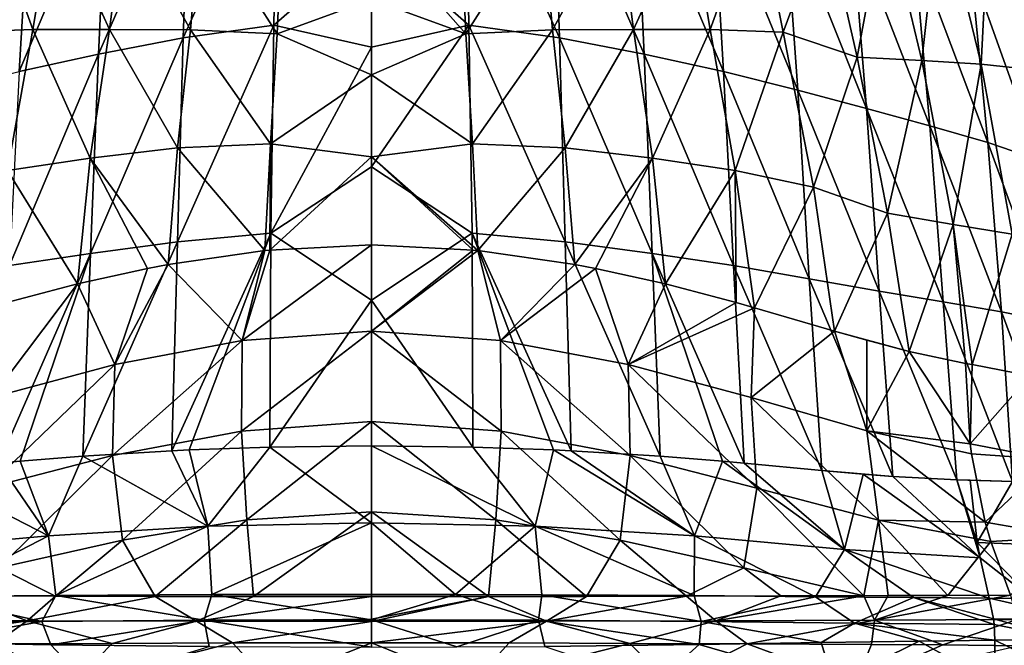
# Model space of a CAD drawing. Header units: millimetres. Extents: x -110 to 119, y -127 to 212.
# Tile 3 of 186: x -11 to 19, y -114 to -96. Entities that reach past the tile are written whole.
import ezdxf

# ---------------------------------------------------------------- set-up
doc = ezdxf.new("R2010")
doc.units = ezdxf.units.MM
doc.header["$LTSCALE"] = 26.699852
for name, color, linetype in [('105', 7, 'CONTINUOUS'), ('107', 7, 'CONTINUOUS'), ('108', 7, 'CONTINUOUS'), ('110', 7, 'CONTINUOUS'), ('111', 7, 'CONTINUOUS'), ('112', 7, 'CONTINUOUS'), ('114', 7, 'CONTINUOUS'), ('115', 7, 'CONTINUOUS'), ('116', 7, 'CONTINUOUS'), ('120', 7, 'CONTINUOUS'), ('121', 7, 'CONTINUOUS'), ('122', 7, 'CONTINUOUS'), ('126', 7, 'CONTINUOUS'), ('127', 7, 'CONTINUOUS'), ('89', 7, 'CONTINUOUS'), ('90', 7, 'CONTINUOUS'), ('97', 7, 'CONTINUOUS'), ('98', 7, 'CONTINUOUS')]:
    doc.layers.add(name, color=color, linetype=linetype)

msp = doc.modelspace()

# ---------------------------------------------------------------- linework, layer by layer
at = {"layer": '105', "color": 7, "linetype": 'CONTINUOUS', "true_color": 0xa2afbf}
for points in [[(-8.976, -115.5, 76.374), (-14.552, -115.5, 78.766), (-11.336, -114.314, 77.224), (-8.976, -115.5, 76.374)], [(-7.803, -114.297, 76.032), (-8.976, -115.5, 76.374), (-11.336, -114.314, 77.224), (-7.803, -114.297, 76.032)], [(-3.033, -115.5, 75.154), (-8.976, -115.5, 76.374), (-4.178, -114.284, 75.292), (-3.033, -115.5, 75.154)], [(-4.178, -114.284, 75.292), (-8.976, -115.5, 76.374), (-7.803, -114.297, 76.032), (-4.178, -114.284, 75.292)], [(0, -114.277, 75), (-3.033, -115.5, 75.154), (-4.178, -114.284, 75.292), (0, -114.277, 75)], [(3.033, -115.5, 75.154), (-3.033, -115.5, 75.154), (0, -114.277, 75), (3.033, -115.5, 75.154)], [(4.148, -114.284, 75.288), (3.033, -115.5, 75.154), (0, -114.277, 75), (4.148, -114.284, 75.288)], [(7.773, -114.297, 76.024), (3.033, -115.5, 75.154), (4.148, -114.284, 75.288), (7.773, -114.297, 76.024)], [(8.976, -115.5, 76.374), (3.033, -115.5, 75.154), (7.773, -114.297, 76.024), (8.976, -115.5, 76.374)], [(11.305, -114.314, 77.211), (8.976, -115.5, 76.374), (7.773, -114.297, 76.024), (11.305, -114.314, 77.211)], [(14.552, -115.5, 78.766), (8.976, -115.5, 76.374), (11.305, -114.314, 77.211), (14.552, -115.5, 78.766)], [(15.044, -114.33, 79.044), (14.552, -115.5, 78.766), (11.305, -114.314, 77.211), (15.044, -114.33, 79.044)], [(17.186, -114.343, 80.411), (14.552, -115.5, 78.766), (15.044, -114.33, 79.044), (17.186, -114.343, 80.411)], [(19.484, -114.366, 82.188), (14.552, -115.5, 78.766), (17.186, -114.343, 80.411), (19.484, -114.366, 82.188)]]:
    msp.add_3dface(points, dxfattribs=at)
at = {"layer": '107', "color": 7, "linetype": 'CONTINUOUS', "true_color": 0xa2afbf}
for points in [[(18.75, -114.205, 108.919), (21.421, -115.5, 106.279), (20.945, -114.175, 106.836), (18.75, -114.205, 108.919)], [(18.75, -115.5, 108.919), (21.421, -115.5, 106.279), (18.75, -114.205, 108.919), (18.75, -115.5, 108.919)]]:
    msp.add_3dface(points, dxfattribs=at)
at = {"layer": '108', "color": 7, "linetype": 'CONTINUOUS', "true_color": 0xa2afbf}
for points in [[(-13.906, -115.5, 112.082), (-8.555, -115.5, 114.253), (-13.42, -114.275, 112.331), (-13.906, -115.5, 112.082)], [(-13.42, -114.275, 112.331), (-8.555, -115.5, 114.253), (-9.64, -114.336, 113.909), (-13.42, -114.275, 112.331)], [(9.855, -114.333, 113.835), (13.906, -115.5, 112.082), (13.532, -114.274, 112.275), (9.855, -114.333, 113.835)], [(13.532, -114.274, 112.275), (13.906, -115.5, 112.082), (16.48, -114.227, 110.568), (13.532, -114.274, 112.275)], [(13.906, -115.5, 112.082), (18.75, -115.5, 108.919), (16.48, -114.227, 110.568), (13.906, -115.5, 112.082)], [(18.75, -115.5, 108.919), (18.75, -114.205, 108.919), (16.48, -114.227, 110.568), (18.75, -115.5, 108.919)], [(-9.64, -114.336, 113.909), (-8.555, -115.5, 114.253), (-4.884, -114.388, 115.1), (-9.64, -114.336, 113.909)], [(5.215, -114.386, 115.043), (8.555, -115.5, 114.253), (9.855, -114.333, 113.835), (5.215, -114.386, 115.043)], [(8.555, -115.5, 114.253), (13.906, -115.5, 112.082), (9.855, -114.333, 113.835), (8.555, -115.5, 114.253)]]:
    msp.add_3dface(points, dxfattribs=at)
at = {"layer": '110', "color": 7, "linetype": 'CONTINUOUS', "true_color": 0xa2afbf}
for points in [[(-3.057, -102.479, 75.841), (0, -102.324, 75.583), (-3.886, -105.191, 76.794), (-3.057, -102.479, 75.841)], [(0, -102.324, 75.583), (0, -104.912, 76.438), (-3.886, -105.191, 76.794), (0, -102.324, 75.583)], [(-6.118, -102.912, 76.59), (-3.203, -102.494, 75.866), (-3.886, -105.191, 76.794), (-6.118, -102.912, 76.59)], [(-3.203, -102.494, 75.866), (-3.057, -102.479, 75.841), (-3.886, -105.191, 76.794), (-3.203, -102.494, 75.866)], [(-8.842, -103.497, 77.623), (-6.738, -103.03, 76.796), (-7.721, -105.92, 77.792), (-8.842, -103.497, 77.623)], [(-6.738, -103.03, 76.796), (-6.118, -102.912, 76.59), (-7.721, -105.92, 77.792), (-6.738, -103.03, 76.796)], [(-6.118, -102.912, 76.59), (-3.886, -105.191, 76.794), (-7.721, -105.92, 77.792), (-6.118, -102.912, 76.59)], [(-10.969, -104.057, 78.648), (-8.842, -103.497, 77.623), (-11.427, -106.912, 79.283), (-10.969, -104.057, 78.648)], [(-8.842, -103.497, 77.623), (-7.721, -105.92, 77.792), (-11.427, -106.912, 79.283), (-8.842, -103.497, 77.623)], [(0, -107.634, 76.687), (-3.903, -107.918, 76.973), (0, -104.912, 76.438), (0, -107.634, 76.687)], [(0, -104.912, 76.438), (-3.903, -107.918, 76.973), (-3.886, -105.191, 76.794), (0, -104.912, 76.438)], [(-3.903, -107.918, 76.973), (-7.784, -108.653, 77.79), (-3.886, -105.191, 76.794), (-3.903, -107.918, 76.973)], [(-3.886, -105.191, 76.794), (-7.784, -108.653, 77.79), (-7.721, -105.92, 77.792), (-3.886, -105.191, 76.794)], [(-7.784, -108.653, 77.79), (-11.591, -109.632, 79.058), (-7.721, -105.92, 77.792), (-7.784, -108.653, 77.79)], [(-7.721, -105.92, 77.792), (-11.591, -109.632, 79.058), (-11.427, -106.912, 79.283), (-7.721, -105.92, 77.792)], [(0, -107.634, 76.687), (-3.743, -110.581, 76.507), (-3.903, -107.918, 76.973), (0, -107.634, 76.687)], [(0, -110.342, 76.314), (-3.743, -110.581, 76.507), (0, -107.634, 76.687), (0, -110.342, 76.314)], [(-3.903, -107.918, 76.973), (-7.485, -111.199, 77.082), (-7.784, -108.653, 77.79), (-3.903, -107.918, 76.973)], [(-3.743, -110.581, 76.507), (-7.485, -111.199, 77.082), (-3.903, -107.918, 76.973), (-3.743, -110.581, 76.507)], [(-7.784, -108.653, 77.79), (-11.205, -112.029, 78.024), (-11.591, -109.632, 79.058), (-7.784, -108.653, 77.79)], [(-7.485, -111.199, 77.082), (-11.205, -112.029, 78.024), (-7.784, -108.653, 77.79), (-7.485, -111.199, 77.082)], [(-3.743, -110.581, 76.507), (0, -110.342, 76.314), (-3.552, -112.891, 75.555), (-3.743, -110.581, 76.507)], [(-3.552, -112.891, 75.555), (0, -110.342, 76.314), (0, -112.893, 75.338), (-3.552, -112.891, 75.555)], [(-7.485, -111.199, 77.082), (-3.743, -110.581, 76.507), (-6.5, -112.884, 76.072), (-7.485, -111.199, 77.082)], [(-6.5, -112.884, 76.072), (-3.743, -110.581, 76.507), (-3.552, -112.891, 75.555), (-6.5, -112.884, 76.072)], [(-11.205, -112.029, 78.024), (-7.485, -111.199, 77.082), (-9.506, -112.877, 76.928), (-11.205, -112.029, 78.024)], [(-9.506, -112.877, 76.928), (-7.485, -111.199, 77.082), (-6.5, -112.884, 76.072), (-9.506, -112.877, 76.928)], [(-12.342, -112.87, 78.066), (-11.205, -112.029, 78.024), (-9.506, -112.877, 76.928), (-12.342, -112.87, 78.066)]]:
    msp.add_3dface(points, dxfattribs=at)
at = {"layer": '111', "color": 7, "linetype": 'CONTINUOUS', "true_color": 0xa2afbf}
for points in [[(0, -102.324, 75.583), (3.057, -102.479, 75.841), (0, -104.912, 76.438), (0, -102.324, 75.583)], [(3.057, -102.479, 75.841), (3.203, -102.494, 75.866), (0, -104.912, 76.438), (3.057, -102.479, 75.841)], [(0, -104.912, 76.438), (3.203, -102.494, 75.866), (3.886, -105.191, 76.794), (0, -104.912, 76.438)], [(3.203, -102.494, 75.866), (6.118, -102.912, 76.59), (3.886, -105.191, 76.794), (3.203, -102.494, 75.866)], [(6.118, -102.912, 76.59), (6.739, -103.03, 76.796), (3.886, -105.191, 76.794), (6.118, -102.912, 76.59)], [(6.739, -103.03, 76.796), (7.721, -105.92, 77.792), (3.886, -105.191, 76.794), (6.739, -103.03, 76.796)], [(6.739, -103.03, 76.796), (8.842, -103.497, 77.623), (7.721, -105.92, 77.792), (6.739, -103.03, 76.796)], [(8.842, -103.497, 77.623), (10.97, -104.057, 78.649), (7.721, -105.92, 77.792), (8.842, -103.497, 77.623)], [(10.97, -104.057, 78.649), (11.519, -104.209, 78.943), (7.721, -105.92, 77.792), (10.97, -104.057, 78.649)], [(11.519, -104.209, 78.943), (11.427, -106.912, 79.283), (7.721, -105.92, 77.792), (11.519, -104.209, 78.943)], [(11.519, -104.209, 78.943), (13.928, -104.911, 80.396), (11.427, -106.912, 79.283), (11.519, -104.209, 78.943)], [(0, -107.634, 76.687), (0, -104.912, 76.438), (3.903, -107.918, 76.973), (0, -107.634, 76.687)], [(3.903, -107.918, 76.973), (0, -104.912, 76.438), (3.886, -105.191, 76.794), (3.903, -107.918, 76.973)], [(13.928, -104.911, 80.396), (14.906, -107.914, 81.178), (11.427, -106.912, 79.283), (13.928, -104.911, 80.396)], [(13.928, -104.911, 80.396), (14.906, -105.19, 81.066), (14.906, -107.914, 81.178), (13.928, -104.911, 80.396)], [(7.784, -108.653, 77.79), (3.903, -107.918, 76.973), (3.886, -105.191, 76.794), (7.784, -108.653, 77.79)], [(7.721, -105.92, 77.792), (7.784, -108.653, 77.79), (3.886, -105.191, 76.794), (7.721, -105.92, 77.792)], [(14.906, -105.19, 81.066), (16.17, -105.529, 82.015), (14.906, -107.914, 81.178), (14.906, -105.19, 81.066)], [(14.906, -107.914, 81.178), (16.17, -105.529, 82.015), (18.006, -108.298, 83.513), (14.906, -107.914, 81.178)], [(16.17, -105.529, 82.015), (17.873, -105.886, 83.481), (18.006, -108.298, 83.513), (16.17, -105.529, 82.015)], [(11.591, -109.632, 79.058), (7.784, -108.653, 77.79), (7.721, -105.92, 77.792), (11.591, -109.632, 79.058)], [(11.427, -106.912, 79.283), (11.591, -109.632, 79.058), (7.721, -105.92, 77.792), (11.427, -106.912, 79.283)], [(15.249, -110.595, 80.774), (11.591, -109.632, 79.058), (11.427, -106.912, 79.283), (15.249, -110.595, 80.774)], [(14.906, -107.914, 81.178), (15.249, -110.595, 80.774), (11.427, -106.912, 79.283), (14.906, -107.914, 81.178)], [(0, -110.342, 76.314), (0, -107.634, 76.687), (3.743, -110.581, 76.507), (0, -110.342, 76.314)], [(3.743, -110.581, 76.507), (0, -107.634, 76.687), (3.903, -107.918, 76.973), (3.743, -110.581, 76.507)], [(7.484, -111.199, 77.082), (3.743, -110.581, 76.507), (3.903, -107.918, 76.973), (7.484, -111.199, 77.082)], [(7.784, -108.653, 77.79), (7.484, -111.199, 77.082), (3.903, -107.918, 76.973), (7.784, -108.653, 77.79)], [(18.464, -110.651, 83.186), (15.249, -110.595, 80.774), (14.906, -107.914, 81.178), (18.464, -110.651, 83.186)], [(18.047, -108.606, 83.49), (18.464, -110.651, 83.186), (14.906, -107.914, 81.178), (18.047, -108.606, 83.49)], [(18.047, -108.606, 83.49), (14.906, -107.914, 81.178), (18.006, -108.298, 83.513), (18.047, -108.606, 83.49)], [(11.204, -112.029, 78.024), (7.484, -111.199, 77.082), (7.784, -108.653, 77.79), (11.204, -112.029, 78.024)], [(11.591, -109.632, 79.058), (11.204, -112.029, 78.024), (7.784, -108.653, 77.79), (11.591, -109.632, 79.058)], [(14.809, -112.864, 79.351), (11.204, -112.029, 78.024), (11.591, -109.632, 79.058), (14.809, -112.864, 79.351)], [(15.249, -110.595, 80.774), (14.809, -112.864, 79.351), (11.591, -109.632, 79.058), (15.249, -110.595, 80.774)], [(0, -112.893, 75.338), (0, -110.342, 76.314), (3.526, -112.891, 75.552), (0, -112.893, 75.338)], [(3.526, -112.891, 75.552), (0, -110.342, 76.314), (3.743, -110.581, 76.507), (3.526, -112.891, 75.552)], [(6.469, -112.884, 76.065), (3.526, -112.891, 75.552), (3.743, -110.581, 76.507), (6.469, -112.884, 76.065)], [(7.484, -111.199, 77.082), (6.469, -112.884, 76.065), (3.743, -110.581, 76.507), (7.484, -111.199, 77.082)], [(15.543, -112.861, 79.794), (14.809, -112.864, 79.351), (15.249, -110.595, 80.774), (15.543, -112.861, 79.794)], [(17.335, -112.854, 81.004), (15.543, -112.861, 79.794), (15.249, -110.595, 80.774), (17.335, -112.854, 81.004)], [(18.634, -111.238, 83.044), (17.335, -112.854, 81.004), (15.249, -110.595, 80.774), (18.634, -111.238, 83.044)], [(18.634, -111.238, 83.044), (15.249, -110.595, 80.774), (18.464, -110.651, 83.186), (18.634, -111.238, 83.044)], [(9.474, -112.877, 76.917), (6.469, -112.884, 76.065), (7.484, -111.199, 77.082), (9.474, -112.877, 76.917)], [(11.204, -112.029, 78.024), (9.474, -112.877, 76.917), (7.484, -111.199, 77.082), (11.204, -112.029, 78.024)], [(19.228, -112.845, 82.514), (17.335, -112.854, 81.004), (18.634, -111.238, 83.044), (19.228, -112.845, 82.514)], [(12.315, -112.87, 78.053), (9.474, -112.877, 76.917), (11.204, -112.029, 78.024), (12.315, -112.87, 78.053)], [(14.809, -112.864, 79.351), (12.315, -112.87, 78.053), (11.204, -112.029, 78.024), (14.809, -112.864, 79.351)]]:
    msp.add_3dface(points, dxfattribs=at)
at = {"layer": '112', "color": 7, "linetype": 'CONTINUOUS', "true_color": 0xa2afbf}
for points in [[(17.873, -105.886, 83.481), (18.066, -105.92, 83.664), (18.006, -108.298, 83.513), (17.873, -105.886, 83.481)], [(18.066, -105.92, 83.664), (19.817, -106.254, 85.577), (18.006, -108.298, 83.513), (18.066, -105.92, 83.664)], [(18.006, -108.298, 83.513), (19.817, -106.254, 85.577), (20.452, -108.767, 86.085), (18.006, -108.298, 83.513)], [(18.047, -108.606, 83.49), (18.006, -108.298, 83.513), (20.452, -108.767, 86.085), (18.047, -108.606, 83.49)], [(18.464, -110.651, 83.186), (18.047, -108.606, 83.49), (20.452, -108.767, 86.085), (18.464, -110.651, 83.186)], [(21.001, -111.091, 85.695), (18.464, -110.651, 83.186), (20.452, -108.767, 86.085), (21.001, -111.091, 85.695)], [(18.634, -111.238, 83.044), (18.464, -110.651, 83.186), (21.001, -111.091, 85.695), (18.634, -111.238, 83.044)], [(19.228, -112.845, 82.514), (18.634, -111.238, 83.044), (21.001, -111.091, 85.695), (19.228, -112.845, 82.514)]]:
    msp.add_3dface(points, dxfattribs=at)
at = {"layer": '114', "color": 7, "linetype": 'CONTINUOUS', "true_color": 0xa2afbf}
for points in [[(19.287, -109.432, 106.752), (18.014, -109.396, 107.833), (18.225, -111.265, 108.169), (19.287, -109.432, 106.752)], [(20.257, -111.347, 106.338), (19.287, -109.432, 106.752), (18.225, -111.265, 108.169), (20.257, -111.347, 106.338)], [(18.307, -111.727, 108.291), (19.865, -112.945, 107.573), (18.225, -111.265, 108.169), (18.307, -111.727, 108.291)], [(18.225, -111.265, 108.169), (19.865, -112.945, 107.573), (20.257, -111.347, 106.338), (18.225, -111.265, 108.169)], [(18.586, -112.936, 108.69), (19.865, -112.945, 107.573), (18.307, -111.727, 108.291), (18.586, -112.936, 108.69)]]:
    msp.add_3dface(points, dxfattribs=at)
at = {"layer": '115', "color": 7, "linetype": 'CONTINUOUS', "true_color": 0xa2afbf}
for points in [[(3.051, -108.398, 113.259), (0, -108.36, 113.391), (4.925, -110.773, 113.649), (3.051, -108.398, 113.259)], [(0, -108.36, 113.391), (0, -110.676, 113.996), (4.925, -110.773, 113.649), (0, -108.36, 113.391)], [(5.477, -108.481, 112.96), (3.051, -108.398, 113.259), (4.925, -110.773, 113.649), (5.477, -108.481, 112.96)], [(5.477, -108.481, 112.96), (4.925, -110.773, 113.649), (9.716, -111.062, 112.606), (5.477, -108.481, 112.96)], [(6.004, -108.506, 112.871), (5.477, -108.481, 112.96), (9.716, -111.062, 112.606), (6.004, -108.506, 112.871)], [(8.685, -108.67, 112.285), (6.004, -108.506, 112.871), (9.716, -111.062, 112.606), (8.685, -108.67, 112.285)], [(10.565, -108.821, 111.727), (8.685, -108.67, 112.285), (9.716, -111.062, 112.606), (10.565, -108.821, 111.727)], [(10.565, -108.821, 111.727), (9.716, -111.062, 112.606), (14.231, -111.472, 110.849), (10.565, -108.821, 111.727)], [(11.216, -108.879, 111.503), (10.565, -108.821, 111.727), (14.231, -111.472, 110.849), (11.216, -108.879, 111.503)], [(13.547, -109.099, 110.547), (11.216, -108.879, 111.503), (14.231, -111.472, 110.849), (13.547, -109.099, 110.547)], [(14.79, -109.211, 109.926), (13.547, -109.099, 110.547), (14.231, -111.472, 110.849), (14.79, -109.211, 109.926)], [(18.307, -111.727, 108.291), (14.79, -109.211, 109.926), (14.231, -111.472, 110.849), (18.307, -111.727, 108.291)], [(15.684, -109.285, 109.422), (14.79, -109.211, 109.926), (18.307, -111.727, 108.291), (15.684, -109.285, 109.422)], [(17.61, -109.387, 108.141), (15.684, -109.285, 109.422), (18.307, -111.727, 108.291), (17.61, -109.387, 108.141)], [(18.014, -109.396, 107.833), (17.61, -109.387, 108.141), (18.225, -111.265, 108.169), (18.014, -109.396, 107.833)], [(17.61, -109.387, 108.141), (18.307, -111.727, 108.291), (18.225, -111.265, 108.169), (17.61, -109.387, 108.141)], [(0, -112.825, 115.049), (2.528, -112.828, 114.946), (0, -110.676, 113.996), (0, -112.825, 115.049)], [(0, -110.676, 113.996), (2.528, -112.828, 114.946), (4.925, -110.773, 113.649), (0, -110.676, 113.996)], [(2.528, -112.828, 114.946), (5.126, -112.835, 114.62), (4.925, -110.773, 113.649), (2.528, -112.828, 114.946)], [(5.126, -112.835, 114.62), (9.707, -112.862, 113.478), (4.925, -110.773, 113.649), (5.126, -112.835, 114.62)], [(4.925, -110.773, 113.649), (9.707, -112.862, 113.478), (9.716, -111.062, 112.606), (4.925, -110.773, 113.649)], [(9.707, -112.862, 113.478), (13.359, -112.894, 111.986), (9.716, -111.062, 112.606), (9.707, -112.862, 113.478)], [(9.716, -111.062, 112.606), (13.359, -112.894, 111.986), (14.231, -111.472, 110.849), (9.716, -111.062, 112.606)], [(13.359, -112.894, 111.986), (16.302, -112.922, 110.327), (14.231, -111.472, 110.849), (13.359, -112.894, 111.986)], [(18.586, -112.936, 108.69), (18.307, -111.727, 108.291), (14.231, -111.472, 110.849), (18.586, -112.936, 108.69)], [(16.302, -112.922, 110.327), (18.586, -112.936, 108.69), (14.231, -111.472, 110.849), (16.302, -112.922, 110.327)]]:
    msp.add_3dface(points, dxfattribs=at)
at = {"layer": '116', "color": 7, "linetype": 'CONTINUOUS', "true_color": 0xa2afbf}
for points in [[(0, -108.36, 113.391), (-3.052, -108.398, 113.259), (0, -110.676, 113.996), (0, -108.36, 113.391)], [(-8.685, -108.67, 112.285), (-10.567, -108.821, 111.726), (-9.717, -111.062, 112.606), (-8.685, -108.67, 112.285)], [(-8.685, -108.67, 112.285), (-9.717, -111.062, 112.606), (-4.925, -110.773, 113.649), (-8.685, -108.67, 112.285)], [(-6.004, -108.506, 112.871), (-8.685, -108.67, 112.285), (-4.925, -110.773, 113.649), (-6.004, -108.506, 112.871)], [(-5.48, -108.481, 112.959), (-6.004, -108.506, 112.871), (-4.925, -110.773, 113.649), (-5.48, -108.481, 112.959)], [(-3.052, -108.398, 113.259), (-5.48, -108.481, 112.959), (-4.925, -110.773, 113.649), (-3.052, -108.398, 113.259)], [(0, -110.676, 113.996), (-3.052, -108.398, 113.259), (-4.925, -110.773, 113.649), (0, -110.676, 113.996)], [(-11.216, -108.879, 111.503), (-13.547, -109.099, 110.547), (-9.717, -111.062, 112.606), (-11.216, -108.879, 111.503)], [(-10.567, -108.821, 111.726), (-11.216, -108.879, 111.503), (-9.717, -111.062, 112.606), (-10.567, -108.821, 111.726)], [(-13.547, -109.099, 110.547), (-14.231, -111.472, 110.849), (-9.717, -111.062, 112.606), (-13.547, -109.099, 110.547)], [(-4.8, -112.833, 114.673), (0, -110.676, 113.996), (-4.925, -110.773, 113.649), (-4.8, -112.833, 114.673)], [(0, -112.825, 115.049), (0, -110.676, 113.996), (-4.8, -112.833, 114.673), (0, -112.825, 115.049)], [(-9.717, -111.062, 112.606), (-9.494, -112.861, 113.549), (-4.925, -110.773, 113.649), (-9.717, -111.062, 112.606)], [(-9.494, -112.861, 113.549), (-4.8, -112.833, 114.673), (-4.925, -110.773, 113.649), (-9.494, -112.861, 113.549)], [(-14.231, -111.472, 110.849), (-13.248, -112.892, 112.039), (-9.717, -111.062, 112.606), (-14.231, -111.472, 110.849)], [(-13.248, -112.892, 112.039), (-9.494, -112.861, 113.549), (-9.717, -111.062, 112.606), (-13.248, -112.892, 112.039)]]:
    msp.add_3dface(points, dxfattribs=at)
at = {"layer": '120', "color": 7, "linetype": 'CONTINUOUS', "true_color": 0xa2afbf}
for points in [[(-4.8, -112.833, 114.673), (-9.494, -112.861, 113.549), (-5.027, -113.598, 114.969), (-4.8, -112.833, 114.673)], [(-4.8, -112.833, 114.673), (-5.027, -113.598, 114.969), (0, -113.585, 115.385), (-4.8, -112.833, 114.673)], [(0, -112.825, 115.049), (-4.8, -112.833, 114.673), (0, -113.585, 115.385), (0, -112.825, 115.049)], [(-13.248, -112.892, 112.039), (-14.533, -113.69, 111.683), (-9.917, -113.635, 113.727), (-13.248, -112.892, 112.039)], [(-9.494, -112.861, 113.549), (-13.248, -112.892, 112.039), (-9.917, -113.635, 113.727), (-9.494, -112.861, 113.549)], [(-9.494, -112.861, 113.549), (-9.917, -113.635, 113.727), (-5.027, -113.598, 114.969), (-9.494, -112.861, 113.549)], [(-14.533, -113.69, 111.683), (-13.42, -114.275, 112.331), (-9.917, -113.635, 113.727), (-14.533, -113.69, 111.683)], [(-13.42, -114.275, 112.331), (-9.64, -114.336, 113.909), (-9.917, -113.635, 113.727), (-13.42, -114.275, 112.331)], [(-9.917, -113.635, 113.727), (-9.64, -114.336, 113.909), (-5.027, -113.598, 114.969), (-9.917, -113.635, 113.727)], [(-9.64, -114.336, 113.909), (-4.884, -114.388, 115.1), (-5.027, -113.598, 114.969), (-9.64, -114.336, 113.909)], [(-5.027, -113.598, 114.969), (0, -114.407, 115.5), (0, -113.585, 115.385), (-5.027, -113.598, 114.969)], [(-4.884, -114.388, 115.1), (0, -114.407, 115.5), (-5.027, -113.598, 114.969), (-4.884, -114.388, 115.1)]]:
    msp.add_3dface(points, dxfattribs=at)
at = {"layer": '121', "color": 7, "linetype": 'CONTINUOUS', "true_color": 0xa2afbf}
for points in [[(2.528, -112.828, 114.946), (0, -112.825, 115.049), (0, -113.585, 115.385), (2.528, -112.828, 114.946)], [(2.528, -112.828, 114.946), (0, -113.585, 115.385), (5.026, -113.598, 114.969), (2.528, -112.828, 114.946)], [(5.126, -112.835, 114.62), (2.528, -112.828, 114.946), (5.026, -113.598, 114.969), (5.126, -112.835, 114.62)], [(5.126, -112.835, 114.62), (5.026, -113.598, 114.969), (9.915, -113.636, 113.727), (5.126, -112.835, 114.62)], [(9.707, -112.862, 113.478), (5.126, -112.835, 114.62), (9.915, -113.636, 113.727), (9.707, -112.862, 113.478)], [(13.359, -112.894, 111.986), (9.707, -112.862, 113.478), (9.915, -113.636, 113.727), (13.359, -112.894, 111.986)], [(13.359, -112.894, 111.986), (9.915, -113.636, 113.727), (14.53, -113.69, 111.685), (13.359, -112.894, 111.986)], [(16.302, -112.922, 110.327), (13.359, -112.894, 111.986), (14.53, -113.69, 111.685), (16.302, -112.922, 110.327)], [(16.302, -112.922, 110.327), (14.53, -113.69, 111.685), (18.729, -113.73, 108.887), (16.302, -112.922, 110.327)], [(18.586, -112.936, 108.69), (16.302, -112.922, 110.327), (18.71, -113.555, 108.86), (18.586, -112.936, 108.69)], [(16.302, -112.922, 110.327), (18.729, -113.73, 108.887), (18.71, -113.555, 108.86), (16.302, -112.922, 110.327)], [(0, -114.407, 115.5), (2.573, -114.402, 115.389), (0, -113.585, 115.385), (0, -114.407, 115.5)], [(0, -113.585, 115.385), (2.573, -114.402, 115.389), (5.026, -113.598, 114.969), (0, -113.585, 115.385)], [(2.573, -114.402, 115.389), (5.215, -114.386, 115.043), (5.026, -113.598, 114.969), (2.573, -114.402, 115.389)], [(5.215, -114.386, 115.043), (9.855, -114.333, 113.835), (5.026, -113.598, 114.969), (5.215, -114.386, 115.043)], [(5.026, -113.598, 114.969), (9.855, -114.333, 113.835), (9.915, -113.636, 113.727), (5.026, -113.598, 114.969)], [(9.855, -114.333, 113.835), (13.532, -114.274, 112.275), (9.915, -113.636, 113.727), (9.855, -114.333, 113.835)], [(9.915, -113.636, 113.727), (13.532, -114.274, 112.275), (14.53, -113.69, 111.685), (9.915, -113.636, 113.727)], [(13.532, -114.274, 112.275), (16.48, -114.227, 110.568), (14.53, -113.69, 111.685), (13.532, -114.274, 112.275)], [(16.48, -114.227, 110.568), (18.75, -114.205, 108.919), (14.53, -113.69, 111.685), (16.48, -114.227, 110.568)], [(14.53, -113.69, 111.685), (18.75, -114.205, 108.919), (18.729, -113.73, 108.887), (14.53, -113.69, 111.685)]]:
    msp.add_3dface(points, dxfattribs=at)
at = {"layer": '122', "color": 7, "linetype": 'CONTINUOUS', "true_color": 0xa2afbf}
for points in [[(19.865, -112.945, 107.573), (18.586, -112.936, 108.69), (21.381, -113.584, 106.238), (19.865, -112.945, 107.573)], [(18.586, -112.936, 108.69), (18.71, -113.555, 108.86), (21.381, -113.584, 106.238), (18.586, -112.936, 108.69)], [(18.729, -113.73, 108.887), (20.945, -114.175, 106.836), (18.71, -113.555, 108.86), (18.729, -113.73, 108.887)], [(18.71, -113.555, 108.86), (20.945, -114.175, 106.836), (21.381, -113.584, 106.238), (18.71, -113.555, 108.86)], [(18.75, -114.205, 108.919), (20.945, -114.175, 106.836), (18.729, -113.73, 108.887), (18.75, -114.205, 108.919)]]:
    msp.add_3dface(points, dxfattribs=at)
at = {"layer": '126', "color": 7, "linetype": 'CONTINUOUS', "true_color": 0xa2afbf}
for points in [[(0, -112.893, 75.338), (3.526, -112.891, 75.552), (0, -113.565, 75.086), (0, -112.893, 75.338)], [(3.526, -112.891, 75.552), (5.262, -113.634, 75.538), (0, -113.641, 75.068), (3.526, -112.891, 75.552)], [(3.526, -112.891, 75.552), (0, -113.641, 75.068), (0, -113.565, 75.086), (3.526, -112.891, 75.552)], [(3.526, -112.891, 75.552), (6.469, -112.884, 76.065), (5.262, -113.634, 75.538), (3.526, -112.891, 75.552)], [(6.469, -112.884, 76.065), (9.474, -112.877, 76.917), (5.262, -113.634, 75.538), (6.469, -112.884, 76.065)], [(9.474, -112.877, 76.917), (10.357, -113.618, 76.931), (5.262, -113.634, 75.538), (9.474, -112.877, 76.917)], [(9.474, -112.877, 76.917), (12.315, -112.87, 78.053), (10.357, -113.618, 76.931), (9.474, -112.877, 76.917)], [(12.315, -112.87, 78.053), (14.809, -112.864, 79.351), (10.357, -113.618, 76.931), (12.315, -112.87, 78.053)], [(14.809, -112.864, 79.351), (15.128, -113.602, 79.197), (10.357, -113.618, 76.931), (14.809, -112.864, 79.351)], [(14.809, -112.864, 79.351), (15.543, -112.861, 79.794), (15.128, -113.602, 79.197), (14.809, -112.864, 79.351)], [(17.335, -112.854, 81.004), (19.228, -112.845, 82.514), (15.128, -113.602, 79.197), (17.335, -112.854, 81.004)], [(19.228, -112.845, 82.514), (19.422, -113.578, 82.274), (15.128, -113.602, 79.197), (19.228, -112.845, 82.514)], [(15.543, -112.861, 79.794), (17.335, -112.854, 81.004), (15.128, -113.602, 79.197), (15.543, -112.861, 79.794)], [(4.148, -114.284, 75.288), (0, -114.277, 75), (5.262, -113.634, 75.538), (4.148, -114.284, 75.288)], [(5.262, -113.634, 75.538), (0, -114.277, 75), (0, -113.641, 75.068), (5.262, -113.634, 75.538)], [(7.773, -114.297, 76.024), (4.148, -114.284, 75.288), (5.262, -113.634, 75.538), (7.773, -114.297, 76.024)], [(10.357, -113.618, 76.931), (7.773, -114.297, 76.024), (5.262, -113.634, 75.538), (10.357, -113.618, 76.931)], [(11.305, -114.314, 77.211), (7.773, -114.297, 76.024), (10.357, -113.618, 76.931), (11.305, -114.314, 77.211)], [(15.128, -113.602, 79.197), (11.305, -114.314, 77.211), (10.357, -113.618, 76.931), (15.128, -113.602, 79.197)], [(15.044, -114.33, 79.044), (11.305, -114.314, 77.211), (15.128, -113.602, 79.197), (15.044, -114.33, 79.044)], [(17.186, -114.343, 80.411), (15.044, -114.33, 79.044), (15.128, -113.602, 79.197), (17.186, -114.343, 80.411)], [(19.422, -113.578, 82.274), (17.186, -114.343, 80.411), (15.128, -113.602, 79.197), (19.422, -113.578, 82.274)], [(19.484, -114.366, 82.188), (17.186, -114.343, 80.411), (19.422, -113.578, 82.274), (19.484, -114.366, 82.188)]]:
    msp.add_3dface(points, dxfattribs=at)
at = {"layer": '127', "color": 7, "linetype": 'CONTINUOUS', "true_color": 0xa2afbf}
for points in [[(-12.342, -112.87, 78.066), (-10.357, -113.618, 76.931), (-15.128, -113.602, 79.197), (-12.342, -112.87, 78.066)], [(-12.342, -112.87, 78.066), (-9.506, -112.877, 76.928), (-10.357, -113.618, 76.931), (-12.342, -112.87, 78.066)], [(-9.506, -112.877, 76.928), (-6.5, -112.884, 76.072), (-10.357, -113.618, 76.931), (-9.506, -112.877, 76.928)], [(-6.5, -112.884, 76.072), (-5.262, -113.634, 75.538), (-10.357, -113.618, 76.931), (-6.5, -112.884, 76.072)], [(-6.5, -112.884, 76.072), (-3.552, -112.891, 75.555), (-5.262, -113.634, 75.538), (-6.5, -112.884, 76.072)], [(-3.552, -112.891, 75.555), (0, -112.893, 75.338), (-5.262, -113.634, 75.538), (-3.552, -112.891, 75.555)], [(0, -112.893, 75.338), (0, -113.565, 75.086), (-5.262, -113.634, 75.538), (0, -112.893, 75.338)], [(-10.357, -113.618, 76.931), (-15.06, -114.33, 79.054), (-15.128, -113.602, 79.197), (-10.357, -113.618, 76.931)], [(-11.336, -114.314, 77.224), (-15.06, -114.33, 79.054), (-10.357, -113.618, 76.931), (-11.336, -114.314, 77.224)], [(-7.803, -114.297, 76.032), (-11.336, -114.314, 77.224), (-10.357, -113.618, 76.931), (-7.803, -114.297, 76.032)], [(-5.262, -113.634, 75.538), (-7.803, -114.297, 76.032), (-10.357, -113.618, 76.931), (-5.262, -113.634, 75.538)], [(-4.178, -114.284, 75.292), (-7.803, -114.297, 76.032), (-5.262, -113.634, 75.538), (-4.178, -114.284, 75.292)], [(0, -113.565, 75.086), (0, -113.641, 75.068), (-5.262, -113.634, 75.538), (0, -113.565, 75.086)], [(0, -113.641, 75.068), (-4.178, -114.284, 75.292), (-5.262, -113.634, 75.538), (0, -113.641, 75.068)], [(0, -114.277, 75), (-4.178, -114.284, 75.292), (0, -113.641, 75.068), (0, -114.277, 75)]]:
    msp.add_3dface(points, dxfattribs=at)
at = {"layer": '89', "color": 7, "linetype": 'CONTINUOUS', "true_color": 0xa2afbf}
for points in [[(-5.465, -90.294, 106.394), (-5.658, -96.102, 109.467), (-2.827, -89.882, 106.518), (-5.465, -90.294, 106.394)], [(-2.827, -89.882, 106.518), (-5.658, -96.102, 109.467), (-2.932, -95.714, 109.684), (-2.827, -89.882, 106.518)], [(-2.827, -89.882, 106.518), (-2.932, -95.714, 109.684), (0, -93.15, 108.589), (-2.827, -89.882, 106.518)], [(-7.936, -90.819, 106.115), (-8.206, -96.588, 109.074), (-5.465, -90.294, 106.394), (-7.936, -90.819, 106.115)], [(-5.465, -90.294, 106.394), (-8.206, -96.588, 109.074), (-5.658, -96.102, 109.467), (-5.465, -90.294, 106.394)], [(-10.255, -91.401, 105.666), (-10.593, -97.109, 108.498), (-7.936, -90.819, 106.115), (-10.255, -91.401, 105.666)], [(-7.936, -90.819, 106.115), (-10.593, -97.109, 108.498), (-8.206, -96.588, 109.074), (-7.936, -90.819, 106.115)], [(-12.428, -92.047, 105.063), (-12.823, -97.673, 107.756), (-10.255, -91.401, 105.666), (-12.428, -92.047, 105.063)], [(-10.255, -91.401, 105.666), (-12.823, -97.673, 107.756), (-10.593, -97.109, 108.498), (-10.255, -91.401, 105.666)], [(0, -93.15, 108.589), (-2.932, -95.714, 109.684), (0, -96.383, 110.108), (0, -93.15, 108.589)], [(-5.658, -96.102, 109.467), (-5.832, -102.228, 111.584), (-2.932, -95.714, 109.684), (-5.658, -96.102, 109.467)], [(-2.932, -95.714, 109.684), (-5.832, -102.228, 111.584), (-3.027, -101.967, 111.899), (-2.932, -95.714, 109.684)], [(-2.932, -95.714, 109.684), (-3.027, -101.967, 111.899), (0, -96.383, 110.108), (-2.932, -95.714, 109.684)], [(-8.206, -96.588, 109.074), (-8.446, -102.576, 111.079), (-5.658, -96.102, 109.467), (-8.206, -96.588, 109.074)], [(-5.658, -96.102, 109.467), (-8.446, -102.576, 111.079), (-5.832, -102.228, 111.584), (-5.658, -96.102, 109.467)], [(0, -96.383, 110.108), (-3.027, -101.967, 111.899), (0, -99.974, 111.439), (0, -96.383, 110.108)], [(-10.593, -97.109, 108.498), (-10.888, -102.943, 110.389), (-8.206, -96.588, 109.074), (-10.593, -97.109, 108.498)], [(-8.206, -96.588, 109.074), (-10.888, -102.943, 110.389), (-8.446, -102.576, 111.079), (-8.206, -96.588, 109.074)], [(0, -99.974, 111.439), (-3.027, -101.967, 111.899), (0, -103.984, 112.55), (0, -99.974, 111.439)], [(-5.832, -102.228, 111.584), (-6.004, -108.506, 112.871), (-3.027, -101.967, 111.899), (-5.832, -102.228, 111.584)], [(-3.027, -101.967, 111.899), (-6.004, -108.506, 112.871), (-5.48, -108.481, 112.959), (-3.027, -101.967, 111.899)], [(-3.052, -108.398, 113.259), (-3.027, -101.967, 111.899), (-5.48, -108.481, 112.959), (-3.052, -108.398, 113.259)], [(-3.027, -101.967, 111.899), (-3.052, -108.398, 113.259), (0, -103.984, 112.55), (-3.027, -101.967, 111.899)], [(-8.446, -102.576, 111.079), (-8.685, -108.67, 112.285), (-5.832, -102.228, 111.584), (-8.446, -102.576, 111.079)], [(-5.832, -102.228, 111.584), (-8.685, -108.67, 112.285), (-6.004, -108.506, 112.871), (-5.832, -102.228, 111.584)], [(-10.888, -102.943, 110.389), (-11.216, -108.879, 111.503), (-8.446, -102.576, 111.079), (-10.888, -102.943, 110.389)], [(-8.446, -102.576, 111.079), (-11.216, -108.879, 111.503), (-10.567, -108.821, 111.726), (-8.446, -102.576, 111.079)], [(-8.685, -108.67, 112.285), (-8.446, -102.576, 111.079), (-10.567, -108.821, 111.726), (-8.685, -108.67, 112.285)], [(0, -103.984, 112.55), (-3.052, -108.398, 113.259), (0, -108.36, 113.391), (0, -103.984, 112.55)]]:
    msp.add_3dface(points, dxfattribs=at)
at = {"layer": '90', "color": 7, "linetype": 'CONTINUOUS', "true_color": 0xa2afbf}
for points in [[(-11.588, -91.97, 72.788), (-10.186, -95.846, 74.536), (-12.388, -95.93, 76), (-11.588, -91.97, 72.788)], [(-9.566, -92.148, 71.509), (-10.186, -95.846, 74.536), (-11.588, -91.97, 72.788), (-9.566, -92.148, 71.509)], [(-9.566, -92.148, 71.509), (-7.88, -95.849, 73.377), (-10.186, -95.846, 74.536), (-9.566, -92.148, 71.509)], [(-7.422, -92.295, 70.461), (-7.88, -95.849, 73.377), (-9.566, -92.148, 71.509), (-7.422, -92.295, 70.461)], [(-7.422, -92.295, 70.461), (-5.442, -95.857, 72.482), (-7.88, -95.849, 73.377), (-7.422, -92.295, 70.461)], [(-5.137, -92.366, 69.612), (-5.442, -95.857, 72.482), (-7.422, -92.295, 70.461), (-5.137, -92.366, 69.612)], [(-5.137, -92.366, 69.612), (-2.839, -95.982, 71.972), (-5.442, -95.857, 72.482), (-5.137, -92.366, 69.612)], [(-2.682, -92.499, 69.121), (-2.839, -95.982, 71.972), (-5.137, -92.366, 69.612), (-2.682, -92.499, 69.121)], [(-2.682, -92.499, 69.121), (0, -94.935, 70.949), (-2.839, -95.982, 71.972), (-2.682, -92.499, 69.121)], [(0, -94.935, 70.949), (0, -97.216, 72.632), (-2.839, -95.982, 71.972), (0, -94.935, 70.949)], [(-10.186, -95.846, 74.536), (-10.943, -100.09, 77.191), (-12.388, -95.93, 76), (-10.186, -95.846, 74.536)], [(-10.186, -95.846, 74.536), (-8.459, -99.715, 75.886), (-10.943, -100.09, 77.191), (-10.186, -95.846, 74.536)], [(-7.88, -95.849, 73.377), (-8.459, -99.715, 75.886), (-10.186, -95.846, 74.536), (-7.88, -95.849, 73.377)], [(-7.88, -95.849, 73.377), (-5.832, -99.404, 74.841), (-8.459, -99.715, 75.886), (-7.88, -95.849, 73.377)], [(-5.442, -95.857, 72.482), (-5.832, -99.404, 74.841), (-7.88, -95.849, 73.377), (-5.442, -95.857, 72.482)], [(-5.442, -95.857, 72.482), (-3.038, -99.286, 74.185), (-5.832, -99.404, 74.841), (-5.442, -95.857, 72.482)], [(-2.839, -95.982, 71.972), (-3.038, -99.286, 74.185), (-5.442, -95.857, 72.482), (-2.839, -95.982, 71.972)], [(-2.839, -95.982, 71.972), (0, -97.216, 72.632), (-3.038, -99.286, 74.185), (-2.839, -95.982, 71.972)], [(0, -97.216, 72.632), (0, -99.672, 74.195), (-3.038, -99.286, 74.185), (0, -97.216, 72.632)], [(-5.832, -99.404, 74.841), (-6.118, -102.912, 76.59), (-8.459, -99.715, 75.886), (-5.832, -99.404, 74.841)], [(-3.203, -102.494, 75.866), (-6.118, -102.912, 76.59), (-5.832, -99.404, 74.841), (-3.203, -102.494, 75.866)], [(-3.038, -99.286, 74.185), (-3.203, -102.494, 75.866), (-5.832, -99.404, 74.841), (-3.038, -99.286, 74.185)], [(-3.203, -102.494, 75.866), (-3.038, -99.286, 74.185), (-3.057, -102.479, 75.841), (-3.203, -102.494, 75.866)], [(-3.038, -99.286, 74.185), (0, -99.672, 74.195), (-3.057, -102.479, 75.841), (-3.038, -99.286, 74.185)], [(-8.459, -99.715, 75.886), (-8.842, -103.497, 77.623), (-10.943, -100.09, 77.191), (-8.459, -99.715, 75.886)], [(-8.459, -99.715, 75.886), (-6.738, -103.03, 76.796), (-8.842, -103.497, 77.623), (-8.459, -99.715, 75.886)], [(-6.118, -102.912, 76.59), (-6.738, -103.03, 76.796), (-8.459, -99.715, 75.886), (-6.118, -102.912, 76.59)], [(0, -99.672, 74.195), (0, -102.324, 75.583), (-3.057, -102.479, 75.841), (0, -99.672, 74.195)], [(-8.842, -103.497, 77.623), (-10.969, -104.057, 78.648), (-10.943, -100.09, 77.191), (-8.842, -103.497, 77.623)]]:
    msp.add_3dface(points, dxfattribs=at)
at = {"layer": '97', "color": 7, "linetype": 'CONTINUOUS', "true_color": 0xa2afbf}
for points in [[(2.827, -89.882, 106.518), (0, -93.15, 108.589), (2.932, -95.714, 109.684), (2.827, -89.882, 106.518)], [(2.827, -89.882, 106.518), (2.932, -95.714, 109.684), (5.658, -96.102, 109.467), (2.827, -89.882, 106.518)], [(5.465, -90.294, 106.394), (2.827, -89.882, 106.518), (5.658, -96.102, 109.467), (5.465, -90.294, 106.394)], [(5.465, -90.294, 106.394), (5.658, -96.102, 109.467), (8.206, -96.588, 109.074), (5.465, -90.294, 106.394)], [(7.936, -90.819, 106.115), (5.465, -90.294, 106.394), (8.206, -96.588, 109.074), (7.936, -90.819, 106.115)], [(7.936, -90.819, 106.115), (8.206, -96.588, 109.074), (10.593, -97.109, 108.498), (7.936, -90.819, 106.115)], [(10.255, -91.401, 105.666), (7.936, -90.819, 106.115), (10.593, -97.109, 108.498), (10.255, -91.401, 105.666)], [(10.255, -91.401, 105.666), (10.593, -97.109, 108.498), (12.823, -97.673, 107.756), (10.255, -91.401, 105.666)], [(12.428, -92.047, 105.063), (10.255, -91.401, 105.666), (12.823, -97.673, 107.756), (12.428, -92.047, 105.063)], [(12.428, -92.047, 105.063), (12.823, -97.673, 107.756), (14.893, -98.222, 106.834), (12.428, -92.047, 105.063)], [(14.45, -92.7, 104.282), (12.428, -92.047, 105.063), (14.893, -98.222, 106.834), (14.45, -92.7, 104.282)], [(14.45, -92.7, 104.282), (14.893, -98.222, 106.834), (16.801, -98.741, 105.735), (14.45, -92.7, 104.282)], [(16.318, -93.344, 103.322), (14.45, -92.7, 104.282), (16.801, -98.741, 105.735), (16.318, -93.344, 103.322)], [(0, -93.15, 108.589), (0, -96.383, 110.108), (2.932, -95.714, 109.684), (0, -93.15, 108.589)], [(16.318, -93.344, 103.322), (16.801, -98.741, 105.735), (18.54, -99.246, 104.468), (16.318, -93.344, 103.322)], [(18.025, -93.991, 102.193), (16.318, -93.344, 103.322), (18.54, -99.246, 104.468), (18.025, -93.991, 102.193)], [(18.025, -93.991, 102.193), (18.54, -99.246, 104.468), (20.093, -99.779, 103.04), (18.025, -93.991, 102.193)], [(18.025, -93.991, 102.193), (20.093, -99.779, 103.04), (19.557, -94.679, 100.91), (18.025, -93.991, 102.193)], [(0, -96.383, 110.108), (0, -99.974, 111.439), (2.932, -95.714, 109.684), (0, -96.383, 110.108)], [(2.932, -95.714, 109.684), (0, -99.974, 111.439), (3.027, -101.967, 111.899), (2.932, -95.714, 109.684)], [(2.932, -95.714, 109.684), (3.027, -101.967, 111.899), (5.832, -102.228, 111.584), (2.932, -95.714, 109.684)], [(5.658, -96.102, 109.467), (2.932, -95.714, 109.684), (5.832, -102.228, 111.584), (5.658, -96.102, 109.467)], [(5.658, -96.102, 109.467), (5.832, -102.228, 111.584), (8.446, -102.576, 111.079), (5.658, -96.102, 109.467)], [(8.206, -96.588, 109.074), (5.658, -96.102, 109.467), (8.446, -102.576, 111.079), (8.206, -96.588, 109.074)], [(8.206, -96.588, 109.074), (8.446, -102.576, 111.079), (10.888, -102.943, 110.389), (8.206, -96.588, 109.074)], [(10.593, -97.109, 108.498), (8.206, -96.588, 109.074), (10.888, -102.943, 110.389), (10.593, -97.109, 108.498)], [(10.593, -97.109, 108.498), (10.888, -102.943, 110.389), (13.164, -103.342, 109.529), (10.593, -97.109, 108.498)], [(12.823, -97.673, 107.756), (10.593, -97.109, 108.498), (13.164, -103.342, 109.529), (12.823, -97.673, 107.756)], [(12.823, -97.673, 107.756), (13.164, -103.342, 109.529), (15.269, -103.709, 108.492), (12.823, -97.673, 107.756)], [(14.893, -98.222, 106.834), (12.823, -97.673, 107.756), (15.269, -103.709, 108.492), (14.893, -98.222, 106.834)], [(14.893, -98.222, 106.834), (15.269, -103.709, 108.492), (17.202, -104.033, 107.283), (14.893, -98.222, 106.834)], [(16.801, -98.741, 105.735), (14.893, -98.222, 106.834), (17.202, -104.033, 107.283), (16.801, -98.741, 105.735)], [(16.801, -98.741, 105.735), (17.202, -104.033, 107.283), (18.954, -104.329, 105.908), (16.801, -98.741, 105.735)], [(18.54, -99.246, 104.468), (16.801, -98.741, 105.735), (18.954, -104.329, 105.908), (18.54, -99.246, 104.468)], [(18.54, -99.246, 104.468), (18.954, -104.329, 105.908), (20.512, -104.643, 104.369), (18.54, -99.246, 104.468)], [(18.54, -99.246, 104.468), (20.512, -104.643, 104.369), (20.093, -99.779, 103.04), (18.54, -99.246, 104.468)], [(0, -99.974, 111.439), (0, -103.984, 112.55), (3.027, -101.967, 111.899), (0, -99.974, 111.439)], [(3.027, -101.967, 111.899), (0, -103.984, 112.55), (3.051, -108.398, 113.259), (3.027, -101.967, 111.899)], [(3.027, -101.967, 111.899), (3.051, -108.398, 113.259), (5.477, -108.481, 112.96), (3.027, -101.967, 111.899)], [(3.027, -101.967, 111.899), (5.477, -108.481, 112.96), (6.004, -108.506, 112.871), (3.027, -101.967, 111.899)], [(5.832, -102.228, 111.584), (3.027, -101.967, 111.899), (6.004, -108.506, 112.871), (5.832, -102.228, 111.584)], [(5.832, -102.228, 111.584), (6.004, -108.506, 112.871), (8.685, -108.67, 112.285), (5.832, -102.228, 111.584)], [(5.832, -102.228, 111.584), (8.685, -108.67, 112.285), (8.446, -102.576, 111.079), (5.832, -102.228, 111.584)], [(8.446, -102.576, 111.079), (8.685, -108.67, 112.285), (10.565, -108.821, 111.727), (8.446, -102.576, 111.079)], [(8.446, -102.576, 111.079), (10.565, -108.821, 111.727), (11.216, -108.879, 111.503), (8.446, -102.576, 111.079)], [(10.888, -102.943, 110.389), (8.446, -102.576, 111.079), (11.216, -108.879, 111.503), (10.888, -102.943, 110.389)], [(10.888, -102.943, 110.389), (11.216, -108.879, 111.503), (13.547, -109.099, 110.547), (10.888, -102.943, 110.389)], [(10.888, -102.943, 110.389), (13.547, -109.099, 110.547), (13.164, -103.342, 109.529), (10.888, -102.943, 110.389)], [(13.164, -103.342, 109.529), (13.547, -109.099, 110.547), (15.684, -109.285, 109.422), (13.164, -103.342, 109.529)], [(15.269, -103.709, 108.492), (13.164, -103.342, 109.529), (15.684, -109.285, 109.422), (15.269, -103.709, 108.492)], [(15.269, -103.709, 108.492), (15.684, -109.285, 109.422), (17.61, -109.387, 108.141), (15.269, -103.709, 108.492)], [(15.269, -103.709, 108.492), (17.61, -109.387, 108.141), (17.202, -104.033, 107.283), (15.269, -103.709, 108.492)], [(0, -103.984, 112.55), (0, -108.36, 113.391), (3.051, -108.398, 113.259), (0, -103.984, 112.55)], [(17.202, -104.033, 107.283), (17.61, -109.387, 108.141), (19.287, -109.432, 106.752), (17.202, -104.033, 107.283)], [(18.954, -104.329, 105.908), (17.202, -104.033, 107.283), (19.287, -109.432, 106.752), (18.954, -104.329, 105.908)], [(18.954, -104.329, 105.908), (19.287, -109.432, 106.752), (20.892, -109.536, 105.079), (18.954, -104.329, 105.908)], [(18.954, -104.329, 105.908), (20.892, -109.536, 105.079), (20.512, -104.643, 104.369), (18.954, -104.329, 105.908)], [(13.547, -109.099, 110.547), (14.79, -109.211, 109.926), (15.684, -109.285, 109.422), (13.547, -109.099, 110.547)], [(17.61, -109.387, 108.141), (18.014, -109.396, 107.833), (19.287, -109.432, 106.752), (17.61, -109.387, 108.141)]]:
    msp.add_3dface(points, dxfattribs=at)
at = {"layer": '98', "color": 7, "linetype": 'CONTINUOUS', "true_color": 0xa2afbf}
for points in [[(17.104, -91.827, 78.497), (18.613, -91.554, 80.721), (18.339, -96.888, 82.089), (17.104, -91.827, 78.497)], [(18.613, -91.554, 80.721), (19.924, -97.057, 84.438), (18.339, -96.888, 82.089), (18.613, -91.554, 80.721)], [(18.613, -91.554, 80.721), (20.227, -92.494, 84.154), (19.924, -97.057, 84.438), (18.613, -91.554, 80.721)], [(10.186, -95.846, 74.536), (9.566, -92.148, 71.509), (11.588, -91.97, 72.788), (10.186, -95.846, 74.536)], [(12.388, -95.93, 76), (10.186, -95.846, 74.536), (11.588, -91.97, 72.788), (12.388, -95.93, 76)], [(13.662, -92.497, 74.952), (12.388, -95.93, 76), (11.588, -91.97, 72.788), (13.662, -92.497, 74.952)], [(15.452, -92.167, 76.6), (17.104, -91.827, 78.497), (16.561, -96.778, 80), (15.452, -92.167, 76.6)], [(17.104, -91.827, 78.497), (18.339, -96.888, 82.089), (16.561, -96.778, 80), (17.104, -91.827, 78.497)], [(2.839, -95.982, 71.972), (2.682, -92.499, 69.121), (5.137, -92.366, 69.612), (2.839, -95.982, 71.972)], [(5.442, -95.857, 72.482), (2.839, -95.982, 71.972), (5.137, -92.366, 69.612), (5.442, -95.857, 72.482)], [(5.442, -95.857, 72.482), (5.137, -92.366, 69.612), (7.422, -92.295, 70.461), (5.442, -95.857, 72.482)], [(7.88, -95.849, 73.377), (5.442, -95.857, 72.482), (7.422, -92.295, 70.461), (7.88, -95.849, 73.377)], [(7.88, -95.849, 73.377), (7.422, -92.295, 70.461), (9.566, -92.148, 71.509), (7.88, -95.849, 73.377)], [(10.186, -95.846, 74.536), (7.88, -95.849, 73.377), (9.566, -92.148, 71.509), (10.186, -95.846, 74.536)], [(13.662, -92.497, 74.952), (15.452, -92.167, 76.6), (14.615, -96.682, 78.127), (13.662, -92.497, 74.952)], [(15.452, -92.167, 76.6), (16.561, -96.778, 80), (14.615, -96.682, 78.127), (15.452, -92.167, 76.6)], [(0, -92.761, 69.129), (2.682, -92.499, 69.121), (2.839, -95.982, 71.972), (0, -92.761, 69.129)], [(13.662, -92.497, 74.952), (14.615, -96.682, 78.127), (12.388, -95.93, 76), (13.662, -92.497, 74.952)], [(0, -94.935, 70.949), (0, -92.761, 69.129), (2.839, -95.982, 71.972), (0, -94.935, 70.949)], [(0, -97.216, 72.632), (0, -94.935, 70.949), (2.839, -95.982, 71.972), (0, -97.216, 72.632)], [(3.038, -99.286, 74.185), (2.839, -95.982, 71.972), (5.442, -95.857, 72.482), (3.038, -99.286, 74.185)], [(5.832, -99.404, 74.841), (3.038, -99.286, 74.185), (5.442, -95.857, 72.482), (5.832, -99.404, 74.841)], [(5.832, -99.404, 74.841), (5.442, -95.857, 72.482), (7.88, -95.849, 73.377), (5.832, -99.404, 74.841)], [(8.459, -99.715, 75.886), (5.832, -99.404, 74.841), (7.88, -95.849, 73.377), (8.459, -99.715, 75.886)], [(8.459, -99.715, 75.886), (7.88, -95.849, 73.377), (10.186, -95.846, 74.536), (8.459, -99.715, 75.886)], [(10.943, -100.09, 77.191), (8.459, -99.715, 75.886), (10.186, -95.846, 74.536), (10.943, -100.09, 77.191)], [(10.943, -100.09, 77.191), (10.186, -95.846, 74.536), (12.388, -95.93, 76), (10.943, -100.09, 77.191)], [(13.295, -100.591, 78.757), (10.943, -100.09, 77.191), (12.388, -95.93, 76), (13.295, -100.591, 78.757)], [(14.615, -96.682, 78.127), (13.295, -100.591, 78.757), (12.388, -95.93, 76), (14.615, -96.682, 78.127)], [(0, -97.216, 72.632), (2.839, -95.982, 71.972), (3.038, -99.286, 74.185), (0, -97.216, 72.632)], [(14.615, -96.682, 78.127), (15.526, -101.364, 80.609), (13.295, -100.591, 78.757), (14.615, -96.682, 78.127)], [(14.615, -96.682, 78.127), (16.561, -96.778, 80), (15.526, -101.364, 80.609), (14.615, -96.682, 78.127)], [(16.561, -96.778, 80), (17.503, -101.712, 82.436), (15.526, -101.364, 80.609), (16.561, -96.778, 80)], [(16.561, -96.778, 80), (18.339, -96.888, 82.089), (17.503, -101.712, 82.436), (16.561, -96.778, 80)], [(18.339, -96.888, 82.089), (19.269, -102.003, 84.44), (17.503, -101.712, 82.436), (18.339, -96.888, 82.089)], [(18.339, -96.888, 82.089), (19.924, -97.057, 84.438), (19.269, -102.003, 84.44), (18.339, -96.888, 82.089)], [(0, -99.672, 74.195), (0, -97.216, 72.632), (3.038, -99.286, 74.185), (0, -99.672, 74.195)], [(0, -99.672, 74.195), (3.038, -99.286, 74.185), (3.203, -102.494, 75.866), (0, -99.672, 74.195)], [(3.203, -102.494, 75.866), (3.038, -99.286, 74.185), (5.832, -99.404, 74.841), (3.203, -102.494, 75.866)], [(6.118, -102.912, 76.59), (3.203, -102.494, 75.866), (5.832, -99.404, 74.841), (6.118, -102.912, 76.59)], [(6.118, -102.912, 76.59), (5.832, -99.404, 74.841), (8.459, -99.715, 75.886), (6.118, -102.912, 76.59)], [(0, -102.324, 75.583), (0, -99.672, 74.195), (3.057, -102.479, 75.841), (0, -102.324, 75.583)], [(0, -99.672, 74.195), (3.203, -102.494, 75.866), (3.057, -102.479, 75.841), (0, -99.672, 74.195)], [(6.739, -103.03, 76.796), (6.118, -102.912, 76.59), (8.459, -99.715, 75.886), (6.739, -103.03, 76.796)], [(8.842, -103.497, 77.623), (6.739, -103.03, 76.796), (8.459, -99.715, 75.886), (8.842, -103.497, 77.623)], [(8.842, -103.497, 77.623), (8.459, -99.715, 75.886), (10.943, -100.09, 77.191), (8.842, -103.497, 77.623)], [(10.97, -104.057, 78.649), (8.842, -103.497, 77.623), (10.943, -100.09, 77.191), (10.97, -104.057, 78.649)], [(11.519, -104.209, 78.943), (10.97, -104.057, 78.649), (10.943, -100.09, 77.191), (11.519, -104.209, 78.943)], [(11.519, -104.209, 78.943), (10.943, -100.09, 77.191), (13.295, -100.591, 78.757), (11.519, -104.209, 78.943)], [(13.928, -104.911, 80.396), (11.519, -104.209, 78.943), (13.295, -100.591, 78.757), (13.928, -104.911, 80.396)], [(15.526, -101.364, 80.609), (13.928, -104.911, 80.396), (13.295, -100.591, 78.757), (15.526, -101.364, 80.609)], [(15.526, -101.364, 80.609), (16.17, -105.529, 82.015), (13.928, -104.911, 80.396), (15.526, -101.364, 80.609)], [(15.526, -101.364, 80.609), (17.503, -101.712, 82.436), (16.17, -105.529, 82.015), (15.526, -101.364, 80.609)], [(17.503, -101.712, 82.436), (17.873, -105.886, 83.481), (16.17, -105.529, 82.015), (17.503, -101.712, 82.436)], [(19.269, -102.003, 84.44), (18.066, -105.92, 83.664), (17.503, -101.712, 82.436), (19.269, -102.003, 84.44)], [(17.503, -101.712, 82.436), (18.066, -105.92, 83.664), (17.873, -105.886, 83.481), (17.503, -101.712, 82.436)], [(19.269, -102.003, 84.44), (19.817, -106.254, 85.577), (18.066, -105.92, 83.664), (19.269, -102.003, 84.44)], [(13.928, -104.911, 80.396), (16.17, -105.529, 82.015), (14.906, -105.19, 81.066), (13.928, -104.911, 80.396)]]:
    msp.add_3dface(points, dxfattribs=at)

doc.saveas('drawing.dxf')
